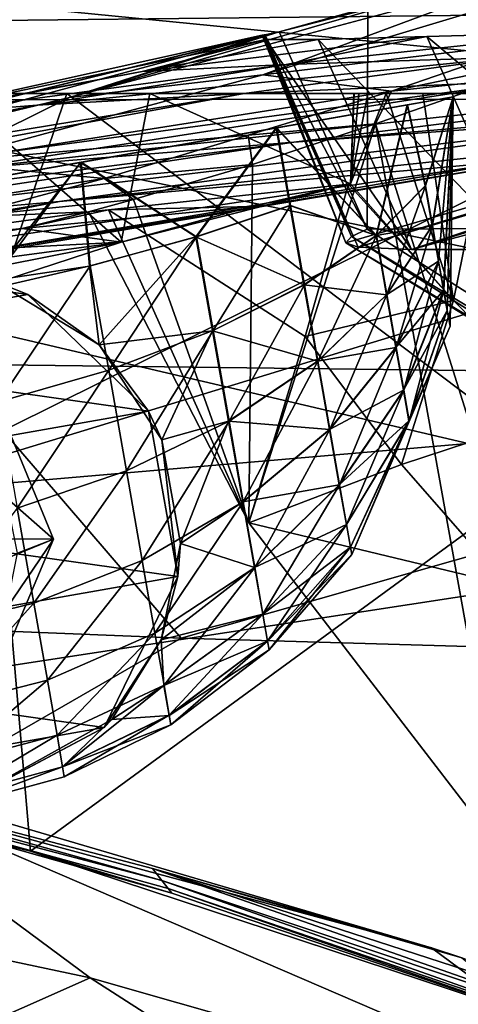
# Model space of a CAD drawing. Header units: metres. Extents: x -1004 to 0, y -808 to 0.
# Tile 55 of 127: x -653 to -634, y -93 to -49. Entities that reach past the tile are written whole.
import ezdxf

# ---------------------------------------------------------------- set-up
doc = ezdxf.new("R2010")
doc.units = ezdxf.units.M

msp = doc.modelspace()

# ---------------------------------------------------------------- linework, layer by layer
at = {"layer": 'None'}
for points in [[(-943.0271, -42.2672, 2063.060059), (-943.0271, -52.26717, 2063.060059), (-61.027081, -42.267323, 2063.060059)], [(-61.027081, -42.267323, 163.059998), (-61.026958, -52.26717, 163.059998), (-943.0271, -42.2672, 163.059998)], [(-943.0271, -42.2672, 163.059998), (-61.026958, -52.26717, 163.059998), (-943.0271, -52.26717, 163.059998)], [(-943.0271, -52.26717, 2063.060059), (-61.026958, -52.26717, 2063.060059), (-61.027081, -42.267323, 2063.060059)], [(-630.072205, -46.801701, 1769.925781), (-623.379333, -45.684078, 1851.142456), (-642.490112, -51.422031, 1794.889038)], [(-623.379333, -45.684078, 1851.142456), (-630.352783, -49.972351, 1904.670776), (-642.490112, -51.422031, 1794.889038)], [(-634.881165, -47.710297, 1688.484619), (-630.072205, -46.801701, 1769.925781), (-651.171631, -52.450169, 1684.773071)], [(-630.072205, -46.801701, 1769.925781), (-642.490112, -51.422031, 1794.889038), (-651.171631, -52.450169, 1684.773071)], [(-651.171631, -52.450169, 1684.773071), (-641.753479, -49.499054, 1607.489014), (-634.881165, -47.710297, 1688.484619)], [(-641.753479, -49.499054, 1607.489014), (-637.780579, -48.406116, 1607.5177), (-634.881165, -47.710297, 1688.484619)], [(-641.753479, -49.499054, 1607.489014), (-637.81189, -58.361294, 1607.256836), (-637.780579, -48.406116, 1607.5177)], [(-637.81189, -58.361294, 1607.256836), (-349.237091, -56.875664, 1607.294556), (-637.780579, -48.406116, 1607.5177)], [(-637.780579, -48.406116, 1607.5177), (-349.237091, -56.875664, 1607.294556), (-354.224518, -48.323433, 1607.518677)], [(-642.405212, -49.629742, 1574.473389), (-641.753479, -49.499054, 1607.489014), (-651.171631, -52.450169, 1684.773071)], [(-637.81189, -58.361294, 1607.256836), (-641.753479, -49.499054, 1607.489014), (-642.405212, -49.629742, 1574.473389)], [(-631.286743, -50.63805, 1120.290283), (-627.924255, -49.517433, 1198.030273), (-641.443481, -50.958561, 1233.251221)], [(-627.924255, -49.517433, 1198.030273), (-635.138, -49.707047, 1288.088013), (-641.443481, -50.958561, 1233.251221)], [(-627.924255, -49.517433, 1198.030273), (-623.691162, -59.267227, 1198.181641), (-635.138, -49.707047, 1288.088013)], [(-642.405212, -49.629742, 1574.473389), (-710.221802, -66.264854, 1574.473511), (-675.665588, -57.787426, 1573.312012)], [(-667.494385, -56.397991, 1684.867554), (-710.221802, -66.264854, 1574.473511), (-642.405212, -49.629742, 1574.473389)], [(-642.405212, -49.629742, 1574.473389), (-675.665588, -57.787426, 1573.312012), (-658.341187, -53.531971, 1573.309937)], [(-667.494385, -56.397991, 1684.867554), (-642.405212, -49.629742, 1574.473389), (-651.171631, -52.450169, 1684.773071)], [(-658.341187, -53.531971, 1573.309937), (-660.159607, -53.552528, 1459.967285), (-642.527832, -49.649982, 1568.118164)], [(-642.527832, -49.649982, 1568.118164), (-660.159607, -53.552528, 1459.967285), (-642.359131, -49.844097, 1458.954346)], [(-660.159607, -53.552528, 1459.967285), (-647.905701, -51.278965, 1346.488281), (-642.359131, -49.844097, 1458.954346)], [(-642.427673, -49.633209, 1573.311035), (-642.405212, -49.629742, 1574.473389), (-658.341187, -53.531971, 1573.309937)], [(-642.427673, -49.633209, 1573.311035), (-658.341187, -53.531971, 1573.309937), (-642.527832, -49.649982, 1568.118164)], [(-647.905701, -51.278965, 1346.488281), (-635.138, -49.707047, 1288.088013), (-640.006531, -49.843632, 1378.386719)], [(-641.443481, -50.958561, 1233.251221), (-635.138, -49.707047, 1288.088013), (-647.905701, -51.278965, 1346.488281)], [(-642.359131, -49.844097, 1458.954346), (-647.905701, -51.278965, 1346.488281), (-640.006531, -49.843632, 1378.386719)], [(-638.505981, -58.684109, 1568.05957), (-642.427673, -49.633209, 1573.311035), (-642.527832, -49.649982, 1568.118164)], [(-638.770935, -58.972118, 1508.059814), (-642.527832, -49.649982, 1568.118164), (-642.359131, -49.844097, 1458.954346)], [(-638.770935, -58.972118, 1508.059814), (-638.505981, -58.684109, 1568.05957), (-642.527832, -49.649982, 1568.118164)], [(-642.405212, -49.629742, 1574.473389), (-642.427673, -49.633209, 1573.311035), (-638.505981, -58.684109, 1568.05957)], [(-637.81189, -58.361294, 1607.256836), (-642.405212, -49.629742, 1574.473389), (-638.505981, -58.684109, 1568.05957)], [(-640.006531, -49.843632, 1378.386719), (-635.814453, -59.267178, 1378.559326), (-642.359131, -49.844097, 1458.954346)], [(-635.814453, -59.267178, 1378.559326), (-638.209656, -59.165482, 1459.027466), (-642.359131, -49.844097, 1458.954346)], [(-638.209656, -59.165482, 1459.027466), (-638.770935, -58.972118, 1508.059814), (-642.359131, -49.844097, 1458.954346)], [(-635.138, -49.707047, 1288.088013), (-630.917419, -59.267242, 1288.292236), (-640.006531, -49.843632, 1378.386719)], [(-630.917419, -59.267242, 1288.292236), (-635.814453, -59.267178, 1378.559326), (-640.006531, -49.843632, 1378.386719)], [(-623.691162, -59.267227, 1198.181641), (-630.917419, -59.267242, 1288.292236), (-635.138, -49.707047, 1288.088013)], [(-642.490112, -51.422031, 1794.889038), (-630.352783, -49.972351, 1904.670776), (-636.713379, -52.161911, 1904.719116)], [(-613.724609, -51.054615, 895.839111), (-641.103943, -54.453579, 896.211426), (-593.479553, -50.364639, 784.363281)], [(-641.103943, -54.453579, 896.211426), (-622.591797, -53.105709, 784.583984), (-593.479553, -50.364639, 784.363281)], [(-630.352783, -49.972351, 1904.670776), (-626.371643, -50.028816, 1937.447388), (-636.713379, -52.161911, 1904.719116)], [(-626.371643, -50.028816, 1937.447388), (-631.759094, -51.641544, 1939.911621), (-636.713379, -52.161911, 1904.719116)], [(-643.331543, -52.271954, 1120.496704), (-631.286743, -50.63805, 1120.290283), (-652.639771, -52.791306, 1233.442017)], [(-631.286743, -50.63805, 1120.290283), (-641.443481, -50.958561, 1233.251221), (-652.639771, -52.791306, 1233.442017)], [(-643.331543, -52.271954, 1120.496704), (-630.351501, -51.691772, 1007.922852), (-631.286743, -50.63805, 1120.290283)], [(-658.255005, -53.246292, 1346.637939), (-647.905701, -51.278965, 1346.488281), (-660.159607, -53.552528, 1459.967285)], [(-652.639771, -52.791306, 1233.442017), (-641.443481, -50.958561, 1233.251221), (-658.255005, -53.246292, 1346.637939)], [(-641.443481, -50.958561, 1233.251221), (-647.905701, -51.278965, 1346.488281), (-658.255005, -53.246292, 1346.637939)], [(-630.351501, -51.691772, 1007.922852), (-655.990173, -55.659924, 1008.377197), (-613.724609, -51.054615, 895.839111)], [(-655.990173, -55.659924, 1008.377197), (-641.103943, -54.453579, 896.211426), (-613.724609, -51.054615, 895.839111)], [(-643.331543, -52.271954, 1120.496704), (-667.236206, -56.67519, 1120.969116), (-630.351501, -51.691772, 1007.922852)], [(-667.236206, -56.67519, 1120.969116), (-655.990173, -55.659924, 1008.377197), (-630.351501, -51.691772, 1007.922852)], [(-531.962463, -59.26767, 664.851257), (-598.609192, -51.553875, 665.053223), (-659.932678, -70.278816, 664.562744)], [(-598.609192, -51.553875, 665.053223), (-629.410706, -55.129055, 664.959534), (-659.932678, -70.278816, 664.562744)], [(-651.171631, -52.450169, 1684.773071), (-642.490112, -51.422031, 1794.889038), (-657.072937, -55.362045, 1795.017456)], [(-642.490112, -51.422031, 1794.889038), (-636.713379, -52.161911, 1904.719116), (-657.072937, -55.362045, 1795.017456)], [(-622.591797, -53.105709, 784.583984), (-651.612549, -57.120155, 784.804932), (-600.472046, -51.667332, 673.608582)], [(-651.612549, -57.120155, 784.804932), (-631.154419, -55.287918, 673.604614), (-600.472046, -51.667332, 673.608582)], [(-636.713379, -52.161911, 1904.719116), (-631.759094, -51.641544, 1939.911621), (-637.43988, -53.622517, 1943.283569)], [(-631.759094, -51.641544, 1939.911621), (-625.064758, -92.989151, 1962.418091), (-637.43988, -53.622517, 1943.283569)], [(-657.072937, -55.362045, 1795.017456), (-636.713379, -52.161911, 1904.719116), (-643.15271, -54.137505, 1904.770996)], [(-636.713379, -52.161911, 1904.719116), (-637.43988, -53.622517, 1943.283569), (-643.15271, -54.137505, 1904.770996)], [(-616.348267, -72.405678, 1518.67334), (-638.770935, -58.972118, 1508.059814), (-614.703125, -51.961727, 1506.982056)], [(-638.770935, -58.972118, 1508.059814), (-638.209656, -59.165482, 1459.027466), (-614.703125, -51.961727, 1506.982056)], [(-638.209656, -59.165482, 1459.027466), (-613.644775, -51.894428, 1443.067139), (-614.703125, -51.961727, 1506.982056)], [(-638.209656, -59.165482, 1459.027466), (-635.814453, -59.267178, 1378.559326), (-613.644775, -51.894428, 1443.067139)], [(-612.437134, -51.953506, 1378.560059), (-635.814453, -59.267178, 1378.559326), (-607.776001, -51.747608, 1288.256348)], [(-635.814453, -59.267178, 1378.559326), (-630.917419, -59.267242, 1288.292236), (-607.776001, -51.747608, 1288.256348)], [(-635.814453, -59.267178, 1378.559326), (-612.437134, -51.953506, 1378.560059), (-613.644775, -51.894428, 1443.067139)], [(-782.598877, -52.26717, 2039.088379), (-481.596069, -52.26717, 2033.802246), (-943.0271, -52.26717, 2063.060059)], [(-481.596069, -52.26717, 2033.802246), (-428.863464, -52.26717, 2035.059937), (-943.0271, -52.26717, 2063.060059)], [(-943.0271, -52.26717, 2063.060059), (-428.863464, -52.26717, 2035.059937), (-61.026958, -52.26717, 2063.060059)], [(-61.026958, -52.26717, 163.059998), (-407.772705, -52.26717, 179.05925), (-943.0271, -52.26717, 163.059998)], [(-407.772705, -52.26717, 179.05925), (-428.346069, -52.26717, 179.737396), (-943.0271, -52.26717, 163.059998)], [(-943.0271, -52.26717, 163.059998), (-428.346069, -52.26717, 179.737396), (-449.178162, -52.26717, 181.812668)], [(-449.178162, -52.26717, 181.812668), (-470.251709, -52.26717, 185.372299), (-943.0271, -52.26717, 163.059998)], [(-470.251709, -52.26717, 185.372299), (-763.151001, -52.26717, 196.518036), (-943.0271, -52.26717, 163.059998)], [(-710.175232, -52.26717, 2028.442627), (-534.209045, -52.26717, 2030.036865), (-782.598877, -52.26717, 2039.088379)], [(-534.209045, -52.26717, 2030.036865), (-481.596069, -52.26717, 2033.802246), (-782.598877, -52.26717, 2039.088379)], [(-470.251709, -52.26717, 185.372299), (-491.851715, -52.26717, 190.612167), (-763.151001, -52.26717, 196.518036)], [(-491.851715, -52.26717, 190.612167), (-735.55072, -52.26717, 199.387146), (-763.151001, -52.26717, 196.518036)], [(-735.55072, -52.26717, 199.387146), (-491.851715, -52.26717, 190.612167), (-707.955811, -52.26717, 203.017151)], [(-674.304321, -52.26717, 2021.139038), (-586.582764, -52.26717, 2023.772217), (-710.175232, -52.26717, 2028.442627)], [(-586.582764, -52.26717, 2023.772217), (-534.209045, -52.26717, 2030.036865), (-710.175232, -52.26717, 2028.442627)], [(-491.851715, -52.26717, 190.612167), (-513.955444, -52.26717, 197.745865), (-707.955811, -52.26717, 203.017151)], [(-707.955811, -52.26717, 203.017151), (-513.955444, -52.26717, 197.745865), (-680.806824, -52.26717, 207.461563)], [(-656.475098, -52.26717, 2016.996094), (-680.862793, -63.238991, 2020.597778), (-648.850037, -58.949764, 2013.914429)], [(-680.806824, -52.26717, 207.461563), (-651.291992, -52.26717, 213.479858), (-654.932617, -62.904243, 216.257507)], [(-513.955444, -52.26717, 197.745865), (-651.291992, -52.26717, 213.479858), (-680.806824, -52.26717, 207.461563)], [(-652.639771, -52.791306, 1233.442017), (-674.831604, -57.45047, 1233.873291), (-643.331543, -52.271954, 1120.496704)], [(-674.831604, -57.45047, 1233.873291), (-667.236206, -56.67519, 1120.969116), (-643.331543, -52.271954, 1120.496704)], [(-625.605225, -52.26717, 2017.447388), (-612.598816, -52.26717, 2019.714355), (-674.304321, -52.26717, 2021.139038)], [(-612.598816, -52.26717, 2019.714355), (-586.582764, -52.26717, 2023.772217), (-674.304321, -52.26717, 2021.139038)], [(-625.605225, -52.26717, 2017.447388), (-674.304321, -52.26717, 2021.139038), (-656.475098, -52.26717, 2016.996094)], [(-657.072937, -55.362045, 1795.017456), (-667.494385, -56.397991, 1684.867554), (-651.171631, -52.450169, 1684.773071)], [(-647.557129, -52.26717, 2015.059937), (-656.475098, -52.26717, 2016.996094), (-648.850037, -58.949764, 2013.914429)], [(-647.557129, -52.26717, 2015.059937), (-636.959595, -52.26717, 2015.337402), (-656.475098, -52.26717, 2016.996094)], [(-636.959595, -52.26717, 2015.337402), (-635.30719, -52.26717, 2015.6521), (-656.475098, -52.26717, 2016.996094)], [(-656.475098, -52.26717, 2016.996094), (-635.30719, -52.26717, 2015.6521), (-632.050964, -52.26717, 2016.264648)], [(-632.050964, -52.26717, 2016.264648), (-625.605225, -52.26717, 2017.447388), (-656.475098, -52.26717, 2016.996094)], [(-654.932617, -62.904243, 216.257507), (-651.291992, -52.26717, 213.479858), (-629.193848, -68.938919, 224.104462)], [(-651.291992, -52.26717, 213.479858), (-630.95813, -52.26717, 218.463608), (-629.193848, -68.938919, 224.104462)], [(-513.955444, -52.26717, 197.745865), (-536.378601, -52.26717, 206.962265), (-651.291992, -52.26717, 213.479858)], [(-536.378601, -52.26717, 206.962265), (-630.95813, -52.26717, 218.463608), (-651.291992, -52.26717, 213.479858)], [(-647.557129, -52.26717, 2015.059937), (-648.850037, -58.949764, 2013.914429), (-638.564209, -56.328995, 2014.334473)], [(-638.40509, -52.26717, 2015.062988), (-647.557129, -52.26717, 2015.059937), (-638.564209, -56.328995, 2014.334473)], [(-638.189331, -52.26717, 2015.101563), (-647.557129, -52.26717, 2015.059937), (-638.40509, -52.26717, 2015.062988)], [(-638.189331, -52.26717, 2015.101563), (-637.782104, -52.26717, 2015.179932), (-647.557129, -52.26717, 2015.059937)], [(-637.782104, -52.26717, 2015.179932), (-636.959595, -52.26717, 2015.337402), (-647.557129, -52.26717, 2015.059937)], [(-633.930298, -61.566643, 2014.243652), (-636.959595, -52.26717, 2015.337402), (-638.564209, -56.328995, 2014.334473)], [(-636.959595, -52.26717, 2015.337402), (-637.782104, -52.26717, 2015.179932), (-638.564209, -56.328995, 2014.334473)], [(-638.564209, -56.328995, 2014.334473), (-637.782104, -52.26717, 2015.179932), (-638.189331, -52.26717, 2015.101563)], [(-638.189331, -52.26717, 2015.101563), (-638.398376, -52.26717, 2015.063721), (-638.564209, -56.328995, 2014.334473)], [(-638.398376, -52.26717, 2015.063721), (-638.40509, -52.26717, 2015.062988), (-638.564209, -56.328995, 2014.334473)], [(-638.398376, -52.26717, 2015.063721), (-638.189331, -52.26717, 2015.101563), (-638.40509, -52.26717, 2015.062988)], [(-635.30719, -52.26717, 2015.6521), (-636.959595, -52.26717, 2015.337402), (-633.930298, -61.566643, 2014.243652)], [(-632.050964, -52.26717, 2016.264648), (-635.30719, -52.26717, 2015.6521), (-633.930298, -61.566643, 2014.243652)], [(-632.050964, -52.26717, 2016.264648), (-633.930298, -61.566643, 2014.243652), (-629.025696, -66.545364, 2014.264771)], [(-658.255005, -53.246292, 1346.637939), (-678.769836, -57.938011, 1346.971802), (-652.639771, -52.791306, 1233.442017)], [(-678.769836, -57.938011, 1346.971802), (-674.831604, -57.45047, 1233.873291), (-652.639771, -52.791306, 1233.442017)], [(-641.103943, -54.453579, 896.211426), (-668.486938, -58.590691, 896.590027), (-622.591797, -53.105709, 784.583984)], [(-668.486938, -58.590691, 896.590027), (-651.612549, -57.120155, 784.804932), (-622.591797, -53.105709, 784.583984)], [(-637.43988, -53.622517, 1943.283569), (-642.952393, -55.45068, 1947.344849), (-643.15271, -54.137505, 1904.770996)], [(-637.43988, -53.622517, 1943.283569), (-631.481934, -86.697609, 1960.633789), (-643.121216, -71.542465, 1957.235962)], [(-643.121216, -71.542465, 1957.235962), (-642.952393, -55.45068, 1947.344849), (-637.43988, -53.622517, 1943.283569)], [(-625.064758, -92.989151, 1962.418091), (-631.481934, -86.697609, 1960.633789), (-637.43988, -53.622517, 1943.283569)], [(-643.15271, -54.137505, 1904.770996), (-649.617249, -56.089542, 1904.822632), (-657.072937, -55.362045, 1795.017456)], [(-643.15271, -54.137505, 1904.770996), (-642.952393, -55.45068, 1947.344849), (-649.617249, -56.089542, 1904.822632)], [(-655.990173, -55.659924, 1008.377197), (-681.746033, -59.732021, 1008.84729), (-641.103943, -54.453579, 896.211426)], [(-681.746033, -59.732021, 1008.84729), (-668.486938, -58.590691, 896.590027), (-641.103943, -54.453579, 896.211426)], [(-631.154419, -55.287918, 673.604614), (-661.615967, -60.470383, 673.609558), (-629.410706, -55.129055, 664.959534)], [(-661.615967, -60.470383, 673.609558), (-659.987671, -60.2826, 664.824524), (-629.410706, -55.129055, 664.959534)], [(-659.932678, -70.278816, 664.562744), (-629.410706, -55.129055, 664.959534), (-659.987671, -60.2826, 664.824524)], [(-651.612549, -57.120155, 784.804932), (-680.390442, -62.638851, 784.972351), (-631.154419, -55.287918, 673.604614)], [(-680.390442, -62.638851, 784.972351), (-661.615967, -60.470383, 673.609558), (-631.154419, -55.287918, 673.604614)], [(-649.617249, -56.089542, 1904.822632), (-671.646362, -59.508541, 1795.133545), (-657.072937, -55.362045, 1795.017456)], [(-642.952393, -55.45068, 1947.344849), (-648.289795, -57.032207, 1952.420166), (-649.617249, -56.089542, 1904.822632)], [(-648.289795, -57.032207, 1952.420166), (-642.952393, -55.45068, 1947.344849), (-643.121216, -71.542465, 1957.235962)], [(-649.617249, -56.089542, 1904.822632), (-656.14502, -57.834797, 1904.871582), (-671.646362, -59.508541, 1795.133545)], [(-649.617249, -56.089542, 1904.822632), (-648.289795, -57.032207, 1952.420166), (-656.14502, -57.834797, 1904.871582)], [(-649.4245, -57.485996, 1959.551147), (-638.647705, -56.337891, 2013.91333), (-642.98645, -57.340115, 2014.067505)], [(-638.647705, -56.337891, 2013.91333), (-649.4245, -57.485996, 1959.551147), (-640.587036, -63.181965, 1985.065674)], [(-642.98645, -57.340115, 2014.067505), (-638.564209, -56.328995, 2014.334473), (-648.850037, -58.949764, 2013.914429)], [(-638.647705, -56.337891, 2013.91333), (-638.564209, -56.328995, 2014.334473), (-642.98645, -57.340115, 2014.067505)], [(-638.647705, -56.337891, 2013.91333), (-640.587036, -63.181965, 1985.065674), (-633.930298, -61.566643, 2014.243652)], [(-638.564209, -56.328995, 2014.334473), (-638.647705, -56.337891, 2013.91333), (-633.930298, -61.566643, 2014.243652)], [(-648.289795, -57.032207, 1952.420166), (-650.312927, -57.580647, 1955.069458), (-656.14502, -57.834797, 1904.871582)], [(-650.312927, -57.580647, 1955.069458), (-648.289795, -57.032207, 1952.420166), (-643.121216, -71.542465, 1957.235962)], [(-637.81189, -58.361294, 1607.256836), (-615.470276, -72.550049, 1606.88501), (-349.237091, -56.875664, 1607.294556)], [(-668.486938, -58.590691, 896.590027), (-695.562866, -64.39183, 896.888855), (-651.612549, -57.120155, 784.804932)], [(-695.562866, -64.39183, 896.888855), (-680.390442, -62.638851, 784.972351), (-651.612549, -57.120155, 784.804932)], [(-649.4245, -57.485996, 1959.551147), (-642.98645, -57.340115, 2014.067505), (-653.298584, -58.328999, 1959.571045)], [(-653.298584, -58.328999, 1959.571045), (-642.98645, -57.340115, 2014.067505), (-648.850037, -58.949764, 2013.914429)], [(-656.14502, -57.834797, 1904.871582), (-650.312927, -57.580647, 1955.069458), (-662.746643, -59.301483, 1904.915894)], [(-650.312927, -57.580647, 1955.069458), (-653.298584, -58.328999, 1959.571045), (-662.746643, -59.301483, 1904.915894)], [(-650.312927, -57.580647, 1955.069458), (-649.4245, -57.485996, 1959.551147), (-653.298584, -58.328999, 1959.571045)], [(-649.4245, -57.485996, 1959.551147), (-650.312927, -57.580647, 1955.069458), (-643.121216, -71.542465, 1957.235962)], [(-649.4245, -57.485996, 1959.551147), (-643.121216, -71.542465, 1957.235962), (-640.587036, -63.181965, 1985.065674)], [(-662.746643, -59.301483, 1904.915894), (-653.298584, -58.328999, 1959.571045), (-659.537659, -59.502392, 1959.597412)], [(-653.298584, -58.328999, 1959.571045), (-648.850037, -58.949764, 2013.914429), (-659.537659, -59.502392, 1959.597412)], [(-638.505981, -58.684109, 1568.05957), (-615.470276, -72.550049, 1606.88501), (-637.81189, -58.361294, 1607.256836)], [(-638.770935, -58.972118, 1508.059814), (-615.808777, -72.942154, 1563.11499), (-638.505981, -58.684109, 1568.05957)], [(-615.808777, -72.942154, 1563.11499), (-615.470276, -72.550049, 1606.88501), (-638.505981, -58.684109, 1568.05957)], [(-662.335876, -63.344749, 1944.577393), (-648.850037, -58.949764, 2013.914429), (-691.359802, -67.368401, 1944.609497)], [(-691.359802, -67.368401, 1944.609497), (-648.850037, -58.949764, 2013.914429), (-680.862793, -63.238991, 2020.597778)], [(-648.850037, -58.949764, 2013.914429), (-662.335876, -63.344749, 1944.577393), (-659.537659, -59.502392, 1959.597412)], [(-638.770935, -58.972118, 1508.059814), (-616.348267, -72.405678, 1518.67334), (-615.808777, -72.942154, 1563.11499)], [(-680.822693, -82.096756, 664.253174), (-670.037964, -123.145065, 663.178101), (-531.962463, -59.26767, 664.851257)], [(-659.932678, -70.278816, 664.562744), (-680.822693, -82.096756, 664.253174), (-531.962463, -59.26767, 664.851257)], [(-670.037964, -123.145065, 663.178101), (-631.364441, -146.148254, 662.575684), (-531.962463, -59.26767, 664.851257)], [(-633.930298, -61.566643, 2014.243652), (-640.587036, -63.181965, 1985.065674), (-636.264099, -68.923111, 1985.733276)], [(-629.025696, -66.545364, 2014.264771), (-633.930298, -61.566643, 2014.243652), (-636.264099, -68.923111, 1985.733276)], [(-652.923584, -86.288589, 224.602814), (-679.312012, -79.51873, 217.640656), (-654.932617, -62.904243, 216.257507)], [(-652.923584, -86.288589, 224.602814), (-654.932617, -62.904243, 216.257507), (-629.193848, -68.938919, 224.104462)], [(-640.587036, -63.181965, 1985.065674), (-643.121216, -71.542465, 1957.235962), (-636.264099, -68.923111, 1985.733276)], [(-629.025696, -66.545364, 2014.264771), (-636.264099, -68.923111, 1985.733276), (-631.542053, -74.32885, 1986.448975)], [(-627.323669, -94.729889, 232.603958), (-652.923584, -86.288589, 224.602814), (-629.193848, -68.938919, 224.104462)], [(-636.264099, -68.923111, 1985.733276), (-643.121216, -71.542465, 1957.235962), (-631.542053, -74.32885, 1986.448975)], [(-643.121216, -71.542465, 1957.235962), (-631.481934, -86.697609, 1960.633789), (-631.542053, -74.32885, 1986.448975)], [(-669.603027, -81.661865, 259.044739), (-692.806763, -76.714981, 259.044769), (-652.923584, -86.288589, 224.602814)], [(-692.806763, -76.714981, 259.044769), (-679.312012, -79.51873, 217.640656), (-652.923584, -86.288589, 224.602814)], [(-634.918335, -90.626564, 331.907074), (-670.326172, -81.068336, 317.038666), (-647.446167, -87.074768, 317.038666)], [(-647.446167, -87.074768, 317.038666), (-670.326172, -81.068336, 317.038666), (-647.031433, -87.603516, 288.041077)], [(-670.326172, -81.068336, 317.038666), (-669.603027, -81.661865, 259.044739), (-647.031433, -87.603516, 288.041077)], [(-634.918335, -90.626564, 331.907074), (-663.349731, -82.262161, 355.030396), (-670.326172, -81.068336, 317.038666)], [(-647.031433, -87.603516, 288.041077), (-669.603027, -81.661865, 259.044739), (-646.734009, -87.974144, 259.044708)], [(-669.603027, -81.661865, 259.044739), (-646.578308, -88.18129, 230.050766), (-646.734009, -87.974144, 259.044708)], [(-652.923584, -86.288589, 224.602814), (-646.578308, -88.18129, 230.050766), (-669.603027, -81.661865, 259.044739)], [(-674.804321, -86.762527, 381.351013), (-663.349731, -82.262161, 355.030396), (-650.246704, -91.971535, 355.041077)], [(-663.349731, -82.262161, 355.030396), (-622.386597, -99.928566, 331.017609), (-650.246704, -91.971535, 355.041077)], [(-663.349731, -82.262161, 355.030396), (-634.918335, -90.626564, 331.907074), (-622.386597, -99.928566, 331.017609)], [(-646.578308, -88.18129, 230.050766), (-652.923584, -86.288589, 224.602814), (-627.323669, -94.729889, 232.603958)], [(-650.246704, -91.971535, 355.041077), (-659.318787, -96.001366, 381.313934), (-674.804321, -86.762527, 381.351013)], [(-633.560303, -91.085533, 330.921234), (-647.446167, -87.074768, 317.038666), (-624.941956, -94.367821, 317.038666)], [(-647.446167, -87.074768, 317.038666), (-624.556091, -95.109337, 288.041077), (-624.941956, -94.367821, 317.038666)], [(-633.560303, -91.085533, 330.921234), (-634.918335, -90.626564, 331.907074), (-647.446167, -87.074768, 317.038666)], [(-647.446167, -87.074768, 317.038666), (-647.031433, -87.603516, 288.041077), (-624.556091, -95.109337, 288.041077)], [(-647.031433, -87.603516, 288.041077), (-624.279541, -95.627876, 259.044708), (-624.556091, -95.109337, 288.041077)], [(-646.734009, -87.974144, 259.044708), (-624.279541, -95.627876, 259.044708), (-647.031433, -87.603516, 288.041077)], [(-646.734009, -87.974144, 259.044708), (-646.578308, -88.18129, 230.050766), (-627.323669, -94.729889, 232.603958)], [(-646.734009, -87.974144, 259.044708), (-627.323669, -94.729889, 232.603958), (-624.279541, -95.627876, 259.044708)], [(-634.918335, -90.626564, 331.907074), (-633.560303, -91.085533, 330.921234), (-622.386597, -99.928566, 331.017609)], [(-659.318787, -96.001366, 381.313934), (-650.246704, -91.971535, 355.041077), (-636.494324, -100.810738, 355.049286)], [(-650.246704, -91.971535, 355.041077), (-622.386597, -99.928566, 331.017609), (-636.494324, -100.810738, 355.049286)]]:
    msp.add_3dface(points, dxfattribs=at)
at = {"layer": 'None012310'}
for points in [[(-651.891479, -72.285461, 1003.059998), (-653.776794, -67.681396, 1003.059998), (-664.891357, -72.233711, 1003.059998)], [(-653.776794, -67.681396, 930.311707), (-651.891479, -72.285461, 930.311707), (-654.002502, -70.425537, 912.607239)], [(-651.891479, -72.285461, 1003.059998), (-651.891479, -72.285461, 930.311707), (-653.776794, -67.681396, 1003.059998)], [(-651.891479, -72.285461, 930.311707), (-653.776794, -67.681396, 930.311707), (-653.776794, -67.681396, 1003.059998)], [(-651.891479, -72.285461, 930.311707), (-653.509521, -72.911804, 912.694519), (-654.002502, -70.425537, 912.607239)], [(-663.00531, -76.837479, 1003.059998), (-651.891479, -72.285461, 1003.059998), (-664.891357, -72.233711, 1003.059998)], [(-653.813354, -76.87336, 1003.059998), (-651.891479, -72.285461, 1003.059998), (-663.00531, -76.837479, 1003.059998)], [(-653.509521, -72.911804, 912.694519), (-651.891479, -72.285461, 930.311707), (-653.989563, -75.387772, 912.961487)], [(-651.891479, -72.285461, 930.311707), (-653.813354, -76.87336, 930.311707), (-653.989563, -75.387772, 912.961487)], [(-653.813354, -76.87336, 1003.059998), (-653.813354, -76.87336, 930.311707), (-651.891479, -72.285461, 1003.059998)], [(-653.813354, -76.87336, 930.311707), (-651.891479, -72.285461, 930.311707), (-651.891479, -72.285461, 1003.059998)]]:
    msp.add_3dface(points, dxfattribs=at)
at = {"layer": 'None012321'}
for points in [[(-633.946106, -52.412487, 1033.04126), (-688.110474, -61.963535, 1033.078613), (-636.00061, -52.774761, 1043.566528)], [(-633.946106, -52.412487, 1033.04126), (-636.014648, -52.777241, 1022.518921), (-688.110474, -61.963535, 1033.078613)], [(-636.014648, -52.777241, 1022.518921), (-633.946106, -52.412487, 1033.04126), (-635.206848, -56.418358, 1023.630737)], [(-636.00061, -52.774761, 1043.566528), (-635.194275, -56.416142, 1042.454468), (-633.946106, -52.412487, 1033.04126)], [(-635.206848, -56.418358, 1023.630737), (-633.946106, -52.412487, 1033.04126), (-634.891357, -58.203812, 1024.570068)], [(-635.194275, -56.416142, 1042.454468), (-634.880005, -58.201813, 1041.515137), (-633.946106, -52.412487, 1033.04126)], [(-634.891357, -58.203812, 1024.570068), (-633.946106, -52.412487, 1033.04126), (-634.609375, -59.797638, 1025.884888)], [(-634.599854, -59.795952, 1040.200439), (-633.946106, -52.412487, 1033.04126), (-634.880005, -58.201813, 1041.515137)], [(-634.609375, -59.797638, 1025.884888), (-633.946106, -52.412487, 1033.04126), (-634.380005, -61.092281, 1027.503418)], [(-634.372559, -61.090977, 1038.581787), (-633.946106, -52.412487, 1033.04126), (-634.599854, -59.795952, 1040.200439)], [(-634.380005, -61.092281, 1027.503418), (-633.946106, -52.412487, 1033.04126), (-634.215637, -62.017101, 1029.316528)], [(-634.372559, -61.090977, 1038.581787), (-634.210693, -62.016224, 1036.768677), (-633.946106, -52.412487, 1033.04126)], [(-633.946106, -52.412487, 1033.04126), (-634.089722, -62.716591, 1033.042603), (-634.215637, -62.017101, 1029.316528)], [(-634.210693, -62.016224, 1036.768677), (-634.089722, -62.716591, 1033.042603), (-633.946106, -52.412487, 1033.04126)], [(-688.110474, -61.963535, 1033.078613), (-686.041931, -61.598782, 1043.600952), (-636.00061, -52.774761, 1043.566528)], [(-636.014648, -52.777241, 1022.518921), (-686.055969, -61.601261, 1022.553406), (-688.110474, -61.963535, 1033.078613)], [(-686.055969, -61.601261, 1022.553406), (-636.014648, -52.777241, 1022.518921), (-680.191284, -60.567108, 1013.627747)], [(-636.00061, -52.774761, 1043.566528), (-686.041931, -61.598782, 1043.600952), (-680.165283, -60.562527, 1052.518555)], [(-636.014648, -52.777241, 1022.518921), (-641.891296, -53.813496, 1013.601318), (-680.191284, -60.567108, 1013.627747)], [(-636.00061, -52.774761, 1043.566528), (-680.165283, -60.562527, 1052.518555), (-641.865295, -53.808914, 1052.492188)], [(-641.891296, -53.813496, 1013.601318), (-636.014648, -52.777241, 1022.518921), (-637.408081, -58.647594, 1019.052673)], [(-641.865295, -53.808914, 1052.492188), (-637.389343, -58.644299, 1047.036011), (-636.00061, -52.774761, 1043.566528)], [(-637.408081, -58.647594, 1019.052673), (-636.014648, -52.777241, 1022.518921), (-635.206848, -56.418358, 1023.630737)], [(-637.389343, -58.644299, 1047.036011), (-635.194275, -56.416142, 1042.454468), (-636.00061, -52.774761, 1043.566528)], [(-680.191284, -60.567108, 1013.627747), (-641.891296, -53.813496, 1013.601318), (-671.40918, -59.01852, 1007.6604)], [(-680.165283, -60.562527, 1052.518555), (-671.375183, -59.012531, 1058.473755), (-641.865295, -53.808914, 1052.492188)], [(-641.891296, -53.813496, 1013.601318), (-650.681335, -55.363491, 1007.646118), (-671.40918, -59.01852, 1007.6604)], [(-641.865295, -53.808914, 1052.492188), (-671.375183, -59.012531, 1058.473755), (-650.6474, -55.357502, 1058.459473)], [(-650.681335, -55.363491, 1007.646118), (-641.891296, -53.813496, 1013.601318), (-645.49646, -58.702141, 1010.416626)], [(-641.865295, -53.808914, 1052.492188), (-650.6474, -55.357502, 1058.459473), (-645.466187, -58.696808, 1055.682861)], [(-641.891296, -53.813496, 1013.601318), (-641.276611, -57.29805, 1013.925964), (-645.49646, -58.702141, 1010.416626)], [(-645.466187, -58.696808, 1055.682861), (-641.251038, -57.293545, 1052.167603), (-641.865295, -53.808914, 1052.492188)], [(-641.276611, -57.29805, 1013.925964), (-641.891296, -53.813496, 1013.601318), (-637.408081, -58.647594, 1019.052673)], [(-641.251038, -57.293545, 1052.167603), (-637.389343, -58.644299, 1047.036011), (-641.865295, -53.808914, 1052.492188)], [(-671.40918, -59.01852, 1007.6604), (-650.681335, -55.363491, 1007.646118), (-661.046631, -57.19125, 1005.559998)], [(-671.375183, -59.012531, 1058.473755), (-661.009888, -57.184772, 1060.559937), (-650.6474, -55.357502, 1058.459473)], [(-661.046631, -57.19125, 1005.559998), (-650.681335, -55.363491, 1007.646118), (-654.603088, -60.661018, 1006.547607)], [(-650.6474, -55.357502, 1058.459473), (-661.009888, -57.184772, 1060.559937), (-655.228088, -61.161594, 1059.645996)], [(-650.234741, -60.009159, 1058.195435), (-650.6474, -55.357502, 1058.459473), (-655.228088, -61.161594, 1059.645996)], [(-654.603088, -60.661018, 1006.547607), (-650.681335, -55.363491, 1007.646118), (-650.268311, -60.015083, 1007.910767)], [(-650.681335, -55.363491, 1007.646118), (-645.49646, -58.702141, 1010.416626), (-650.268311, -60.015083, 1007.910767)], [(-650.6474, -55.357502, 1058.459473), (-650.234741, -60.009159, 1058.195435), (-645.466187, -58.696808, 1055.682861)], [(-635.206848, -56.418358, 1023.630737), (-634.891357, -58.203812, 1024.570068), (-637.408081, -58.647594, 1019.052673)], [(-636.922241, -61.298882, 1045.639648), (-635.194275, -56.416142, 1042.454468), (-637.389343, -58.644299, 1047.036011)], [(-636.922241, -61.298882, 1045.639648), (-634.880005, -58.201813, 1041.515137), (-635.194275, -56.416142, 1042.454468)], [(-645.49646, -58.702141, 1010.416626), (-641.276611, -57.29805, 1013.925964), (-640.6474, -60.862347, 1014.966614)], [(-644.723022, -62.916122, 1054.45105), (-641.251038, -57.293545, 1052.167603), (-645.466187, -58.696808, 1055.682861)], [(-640.62323, -60.858086, 1051.126953), (-641.251038, -57.293545, 1052.167603), (-644.723022, -62.916122, 1054.45105)], [(-641.276611, -57.29805, 1013.925964), (-637.408081, -58.647594, 1019.052673), (-640.6474, -60.862347, 1014.966614)], [(-637.389343, -58.644299, 1047.036011), (-641.251038, -57.293545, 1052.167603), (-640.62323, -60.858086, 1051.126953)], [(-637.408081, -58.647594, 1019.052673), (-634.891357, -58.203812, 1024.570068), (-636.939087, -61.301849, 1020.449036)], [(-636.939087, -61.301849, 1020.449036), (-634.891357, -58.203812, 1024.570068), (-634.609375, -59.797638, 1025.884888)], [(-636.505676, -63.668728, 1043.685059), (-634.880005, -58.201813, 1041.515137), (-636.922241, -61.298882, 1045.639648)], [(-636.505676, -63.668728, 1043.685059), (-634.599854, -59.795952, 1040.200439), (-634.880005, -58.201813, 1041.515137)], [(-650.268311, -60.015083, 1007.910767), (-645.49646, -58.702141, 1010.416626), (-649.839966, -63.553333, 1008.758667)], [(-645.466187, -58.696808, 1055.682861), (-650.234741, -60.009159, 1058.195435), (-649.40918, -64.696243, 1056.827026)], [(-645.49646, -58.702141, 1010.416626), (-644.751648, -62.921165, 1011.648499), (-649.839966, -63.553333, 1008.758667)], [(-649.40918, -64.696243, 1056.827026), (-644.723022, -62.916122, 1054.45105), (-645.466187, -58.696808, 1055.682861)], [(-640.6474, -60.862347, 1014.966614), (-644.751648, -62.921165, 1011.648499), (-645.49646, -58.702141, 1010.416626)], [(-640.6474, -60.862347, 1014.966614), (-637.408081, -58.647594, 1019.052673), (-636.939087, -61.301849, 1020.449036)], [(-640.019592, -64.288353, 1049.32251), (-637.389343, -58.644299, 1047.036011), (-640.62323, -60.858086, 1051.126953)], [(-640.019592, -64.288353, 1049.32251), (-636.922241, -61.298882, 1045.639648), (-637.389343, -58.644299, 1047.036011)], [(-650.234741, -60.009159, 1058.195435), (-655.228088, -61.161594, 1059.645996), (-654.355042, -66.118462, 1058.198853)], [(-649.839966, -63.553333, 1008.758667), (-654.603088, -60.661018, 1006.547607), (-650.268311, -60.015083, 1007.910767)], [(-650.234741, -60.009159, 1058.195435), (-654.355042, -66.118462, 1058.198853), (-649.40918, -64.696243, 1056.827026)], [(-636.939087, -61.301849, 1020.449036), (-634.609375, -59.797638, 1025.884888), (-636.519897, -63.671234, 1022.403625)], [(-636.519897, -63.671234, 1022.403625), (-634.609375, -59.797638, 1025.884888), (-634.380005, -61.092281, 1027.503418)], [(-636.167847, -65.59391, 1041.278931), (-634.599854, -59.795952, 1040.200439), (-636.505676, -63.668728, 1043.685059)], [(-636.167847, -65.59391, 1041.278931), (-634.372559, -61.090977, 1038.581787), (-634.599854, -59.795952, 1040.200439)], [(-667.167419, -63.784317, 1003.064819), (-660.51001, -60.244446, 1003.059998), (-653.043335, -61.293758, 1003.055115)], [(-653.043335, -61.293758, 1003.055115), (-660.51001, -60.244446, 1003.059998), (-654.603088, -60.661018, 1006.547607)], [(-653.043335, -61.293758, 1003.055115), (-654.603088, -60.661018, 1006.547607), (-649.839966, -63.553333, 1008.758667)], [(-644.751648, -62.921165, 1011.648499), (-640.6474, -60.862347, 1014.966614), (-640.041321, -64.292183, 1016.771057)], [(-640.62323, -60.858086, 1051.126953), (-644.723022, -62.916122, 1054.45105), (-644.008545, -66.976494, 1052.315186)], [(-640.019592, -64.288353, 1049.32251), (-640.62323, -60.858086, 1051.126953), (-644.008545, -66.976494, 1052.315186)], [(-640.041321, -64.292183, 1016.771057), (-640.6474, -60.862347, 1014.966614), (-636.939087, -61.301849, 1020.449036)], [(-647.619507, -66.531456, 1003.052124), (-667.167419, -63.784317, 1003.064819), (-653.043335, -61.293758, 1003.055115)], [(-647.619507, -66.531456, 1003.052124), (-653.043335, -61.293758, 1003.055115), (-649.839966, -63.553333, 1008.758667)], [(-640.041321, -64.292183, 1016.771057), (-636.939087, -61.301849, 1020.449036), (-636.519897, -63.671234, 1022.403625)], [(-639.481323, -67.350677, 1046.796753), (-636.922241, -61.298882, 1045.639648), (-640.019592, -64.288353, 1049.32251)], [(-639.481323, -67.350677, 1046.796753), (-636.505676, -63.668728, 1043.685059), (-636.922241, -61.298882, 1045.639648)], [(-636.519897, -63.671234, 1022.403625), (-634.380005, -61.092281, 1027.503418), (-636.178894, -65.595856, 1024.809814)], [(-636.178894, -65.595856, 1024.809814), (-634.380005, -61.092281, 1027.503418), (-634.215637, -62.017101, 1029.316528)], [(-636.167847, -65.59391, 1041.278931), (-635.927185, -66.969383, 1038.583496), (-634.372559, -61.090977, 1038.581787)], [(-635.927185, -66.969383, 1038.583496), (-634.210693, -62.016224, 1036.768677), (-634.372559, -61.090977, 1038.581787)], [(-634.215637, -62.017101, 1029.316528), (-635.93457, -66.970688, 1027.505127), (-636.178894, -65.595856, 1024.809814)], [(-634.089722, -62.716591, 1033.042603), (-635.93457, -66.970688, 1027.505127), (-634.215637, -62.017101, 1029.316528)], [(-634.210693, -62.016224, 1036.768677), (-635.927185, -66.969383, 1038.583496), (-634.089722, -62.716591, 1033.042603)], [(-635.927185, -66.969383, 1038.583496), (-638.501465, -72.961197, 1033.046753), (-634.089722, -62.716591, 1033.042603)], [(-634.089722, -62.716591, 1033.042603), (-638.501465, -72.961197, 1033.046753), (-635.93457, -66.970688, 1027.505127)], [(-649.839966, -63.553333, 1008.758667), (-644.751648, -62.921165, 1011.648499), (-647.020081, -67.823181, 1011.919617)], [(-648.615417, -69.206764, 1054.454346), (-644.723022, -62.916122, 1054.45105), (-649.40918, -64.696243, 1056.827026)], [(-644.008545, -66.976494, 1052.315186), (-644.723022, -62.916122, 1054.45105), (-648.615417, -69.206764, 1054.454346)], [(-644.751648, -62.921165, 1011.648499), (-644.034302, -66.981033, 1013.784302), (-647.020081, -67.823181, 1011.919617)], [(-644.034302, -66.981033, 1013.784302), (-644.751648, -62.921165, 1011.648499), (-640.041321, -64.292183, 1016.771057)], [(-647.619507, -66.531456, 1003.052124), (-649.839966, -63.553333, 1008.758667), (-647.020081, -67.823181, 1011.919617)], [(-639.0448, -69.838409, 1043.6875), (-636.505676, -63.668728, 1043.685059), (-639.481323, -67.350677, 1046.796753)], [(-639.0448, -69.838409, 1043.6875), (-636.167847, -65.59391, 1041.278931), (-636.505676, -63.668728, 1043.685059)], [(-670.472656, -70.561264, 1003.067871), (-667.167419, -63.784317, 1003.064819), (-647.619507, -66.531456, 1003.052124)], [(-640.041321, -64.292183, 1016.771057), (-636.519897, -63.671234, 1022.403625), (-639.499695, -67.353912, 1019.296753)], [(-639.499695, -67.353912, 1019.296753), (-636.519897, -63.671234, 1022.403625), (-636.178894, -65.595856, 1024.809814)], [(-644.034302, -66.981033, 1013.784302), (-640.041321, -64.292183, 1016.771057), (-639.499695, -67.353912, 1019.296753)], [(-640.019592, -64.288353, 1049.32251), (-644.008545, -66.976494, 1052.315186), (-643.371399, -70.601334, 1049.325439)], [(-643.371399, -70.601334, 1049.325439), (-639.481323, -67.350677, 1046.796753), (-640.019592, -64.288353, 1049.32251)], [(-649.40918, -64.696243, 1056.827026), (-654.355042, -66.118462, 1058.198853), (-653.515625, -70.888596, 1055.689697)], [(-653.515625, -70.888596, 1055.689697), (-648.615417, -69.206764, 1054.454346), (-649.40918, -64.696243, 1056.827026)], [(-636.178894, -65.595856, 1024.809814), (-639.059021, -69.840919, 1022.406067), (-639.499695, -67.353912, 1019.296753)], [(-635.93457, -66.970688, 1027.505127), (-639.059021, -69.840919, 1022.406067), (-636.178894, -65.595856, 1024.809814)], [(-639.0448, -69.838409, 1043.6875), (-638.733826, -71.615799, 1040.20459), (-636.167847, -65.59391, 1041.278931)], [(-638.733826, -71.615799, 1040.20459), (-635.927185, -66.969383, 1038.583496), (-636.167847, -65.59391, 1041.278931)], [(-646.31012, -73.956909, 1003.052124), (-670.472656, -70.561264, 1003.067871), (-647.619507, -66.531456, 1003.052124)], [(-646.31012, -73.956909, 1003.052124), (-647.619507, -66.531456, 1003.052124), (-647.020081, -67.823181, 1011.919617)], [(-647.907654, -73.233475, 1051.133179), (-644.008545, -66.976494, 1052.315186), (-648.615417, -69.206764, 1054.454346)], [(-644.008545, -66.976494, 1052.315186), (-647.907654, -73.233475, 1051.133179), (-643.371399, -70.601334, 1049.325439)], [(-647.020081, -67.823181, 1011.919617), (-644.034302, -66.981033, 1013.784302), (-646.184814, -72.467224, 1015.668457)], [(-644.034302, -66.981033, 1013.784302), (-643.393127, -70.605171, 1016.774048), (-646.184814, -72.467224, 1015.668457)], [(-639.499695, -67.353912, 1019.296753), (-643.393127, -70.605171, 1016.774048), (-644.034302, -66.981033, 1013.784302)], [(-639.059021, -69.840919, 1022.406067), (-635.93457, -66.970688, 1027.505127), (-638.743347, -71.617485, 1025.889038)], [(-638.743347, -71.617485, 1025.889038), (-635.93457, -66.970688, 1027.505127), (-638.560242, -72.641914, 1029.508423)], [(-638.555481, -72.641075, 1036.585083), (-635.927185, -66.969383, 1038.583496), (-638.733826, -71.615799, 1040.20459)], [(-635.93457, -66.970688, 1027.505127), (-638.501465, -72.961197, 1033.046753), (-638.560242, -72.641914, 1029.508423)], [(-635.927185, -66.969383, 1038.583496), (-638.555481, -72.641075, 1036.585083), (-638.501465, -72.961197, 1033.046753)], [(-639.059021, -69.840919, 1022.406067), (-643.393127, -70.605171, 1016.774048), (-639.499695, -67.353912, 1019.296753)], [(-642.854675, -73.546043, 1045.645142), (-639.481323, -67.350677, 1046.796753), (-643.371399, -70.601334, 1049.325439)], [(-642.854675, -73.546043, 1045.645142), (-639.0448, -69.838409, 1043.6875), (-639.481323, -67.350677, 1046.796753)], [(-646.31012, -73.956909, 1003.052124), (-647.020081, -67.823181, 1011.919617), (-646.184814, -72.467224, 1015.668457)], [(-652.76709, -75.147079, 1052.177368), (-648.615417, -69.206764, 1054.454346), (-653.515625, -70.888596, 1055.689697)], [(-652.76709, -75.147079, 1052.177368), (-647.907654, -73.233475, 1051.133179), (-648.615417, -69.206764, 1054.454346)], [(-643.393127, -70.605171, 1016.774048), (-639.059021, -69.840919, 1022.406067), (-642.871521, -73.549011, 1020.454407)], [(-642.871521, -73.549011, 1020.454407), (-639.059021, -69.840919, 1022.406067), (-638.743347, -71.617485, 1025.889038)], [(-642.854675, -73.546043, 1045.645142), (-642.486572, -75.649925, 1041.522339), (-639.0448, -69.838409, 1043.6875)], [(-642.486572, -75.649925, 1041.522339), (-638.733826, -71.615799, 1040.20459), (-639.0448, -69.838409, 1043.6875)], [(-669.16333, -77.986717, 1003.067871), (-670.472656, -70.561264, 1003.067871), (-646.31012, -73.956909, 1003.052124)], [(-643.371399, -70.601334, 1049.325439), (-647.907654, -73.233475, 1051.133179), (-647.333679, -76.504646, 1047.0448)], [(-647.333679, -76.504646, 1047.0448), (-642.854675, -73.546043, 1045.645142), (-643.371399, -70.601334, 1049.325439)], [(-646.184814, -72.467224, 1015.668457), (-643.393127, -70.605171, 1016.774048), (-642.871521, -73.549011, 1020.454407)], [(-657.638489, -76.335709, 1052.505371), (-652.76709, -75.147079, 1052.177368), (-653.515625, -70.888596, 1055.689697)], [(-642.497864, -75.651924, 1024.577148), (-642.871521, -73.549011, 1020.454407), (-638.743347, -71.617485, 1025.889038)], [(-638.743347, -71.617485, 1025.889038), (-638.560242, -72.641914, 1029.508423), (-642.497864, -75.651924, 1024.577148)], [(-642.275513, -76.863541, 1037.238037), (-638.733826, -71.615799, 1040.20459), (-642.486572, -75.649925, 1041.522339)], [(-642.275513, -76.863541, 1037.238037), (-638.555481, -72.641075, 1036.585083), (-638.733826, -71.615799, 1040.20459)], [(-647.057312, -76.799286, 1019.776184), (-646.184814, -72.467224, 1015.668457), (-642.871521, -73.549011, 1020.454407)], [(-647.057312, -76.799286, 1019.776184), (-646.31012, -73.956909, 1003.052124), (-646.184814, -72.467224, 1015.668457)], [(-638.560242, -72.641914, 1029.508423), (-642.281067, -76.864525, 1028.86145), (-642.497864, -75.651924, 1024.577148)], [(-638.560242, -72.641914, 1029.508423), (-638.501465, -72.961197, 1033.046753), (-642.281067, -76.864525, 1028.86145)], [(-642.211548, -77.242462, 1033.049805), (-638.555481, -72.641075, 1036.585083), (-642.275513, -76.863541, 1037.238037)], [(-638.555481, -72.641075, 1036.585083), (-642.211548, -77.242462, 1033.049805), (-638.501465, -72.961197, 1033.046753)], [(-652.160095, -78.606529, 1047.853638), (-647.907654, -73.233475, 1051.133179), (-652.76709, -75.147079, 1052.177368)], [(-647.907654, -73.233475, 1051.133179), (-652.160095, -78.606529, 1047.853638), (-647.333679, -76.504646, 1047.0448)], [(-638.501465, -72.961197, 1033.046753), (-642.211548, -77.242462, 1033.049805), (-642.281067, -76.864525, 1028.86145)], [(-647.333679, -76.504646, 1047.0448), (-646.924744, -78.841766, 1042.464966), (-642.854675, -73.546043, 1045.645142)], [(-647.057312, -76.799286, 1019.776184), (-642.871521, -73.549011, 1020.454407), (-642.497864, -75.651924, 1024.577148)], [(-646.924744, -78.841766, 1042.464966), (-642.486572, -75.649925, 1041.522339), (-642.854675, -73.546043, 1045.645142)], [(-649.615417, -80.733849, 1003.055115), (-669.16333, -77.986717, 1003.067871), (-646.31012, -73.956909, 1003.052124)], [(-649.615417, -80.733849, 1003.055115), (-646.31012, -73.956909, 1003.052124), (-647.057312, -76.799286, 1019.776184)], [(-657.021118, -79.853897, 1048.108276), (-652.76709, -75.147079, 1052.177368), (-657.638489, -76.335709, 1052.505371)], [(-657.021118, -79.853897, 1048.108276), (-652.160095, -78.606529, 1047.853638), (-652.76709, -75.147079, 1052.177368)], [(-646.937317, -78.843987, 1023.641235), (-647.057312, -76.799286, 1019.776184), (-642.497864, -75.651924, 1024.577148)], [(-642.497864, -75.651924, 1024.577148), (-642.281067, -76.864525, 1028.86145), (-646.937317, -78.843987, 1023.641235)], [(-646.690247, -80.189926, 1037.705688), (-642.486572, -75.649925, 1041.522339), (-646.924744, -78.841766, 1042.464966)], [(-646.690247, -80.189926, 1037.705688), (-642.275513, -76.863541, 1037.238037), (-642.486572, -75.649925, 1041.522339)], [(-652.160095, -78.606529, 1047.853638), (-651.7276, -81.078178, 1043.010132), (-647.333679, -76.504646, 1047.0448)], [(-651.7276, -81.078178, 1043.010132), (-646.924744, -78.841766, 1042.464966), (-647.333679, -76.504646, 1047.0448)], [(-649.274841, -80.379601, 1024.101563), (-649.615417, -80.733849, 1003.055115), (-647.057312, -76.799286, 1019.776184)], [(-649.274841, -80.379601, 1024.101563), (-647.057312, -76.799286, 1019.776184), (-646.937317, -78.843987, 1023.641235)], [(-642.281067, -76.864525, 1028.86145), (-646.696472, -80.191025, 1028.400513), (-646.937317, -78.843987, 1023.641235)], [(-642.281067, -76.864525, 1028.86145), (-642.211548, -77.242462, 1033.049805), (-646.696472, -80.191025, 1028.400513)], [(-646.619263, -80.610855, 1033.053101), (-642.275513, -76.863541, 1037.238037), (-646.690247, -80.189926, 1037.705688)], [(-646.619263, -80.610855, 1033.053101), (-642.211548, -77.242462, 1033.049805), (-642.275513, -76.863541, 1037.238037)], [(-642.211548, -77.242462, 1033.049805), (-646.619263, -80.610855, 1033.053101), (-646.696472, -80.191025, 1028.400513)], [(-663.739441, -83.224411, 1003.064819), (-669.16333, -77.986717, 1003.067871), (-649.615417, -80.733849, 1003.055115)], [(-657.021118, -79.853897, 1048.108276), (-656.581299, -82.367508, 1043.182617), (-652.160095, -78.606529, 1047.853638)], [(-656.581299, -82.367508, 1043.182617), (-651.7276, -81.078178, 1043.010132), (-652.160095, -78.606529, 1047.853638)], [(-651.479614, -82.503937, 1037.977051), (-646.924744, -78.841766, 1042.464966), (-651.7276, -81.078178, 1043.010132)], [(-651.479614, -82.503937, 1037.977051), (-646.690247, -80.189926, 1037.705688), (-646.924744, -78.841766, 1042.464966)], [(-646.696472, -80.191025, 1028.400513), (-649.274841, -80.379601, 1024.101563), (-646.937317, -78.843987, 1023.641235)], [(-656.252747, -84.270187, 1033.059937), (-649.274841, -80.379601, 1024.101563), (-651.486206, -82.505096, 1028.136108)], [(-649.615417, -80.733849, 1003.055115), (-649.274841, -80.379601, 1024.101563), (-656.252747, -84.270187, 1033.059937)], [(-646.696472, -80.191025, 1028.400513), (-646.619263, -80.610855, 1033.053101), (-651.486206, -82.505096, 1028.136108)], [(-649.274841, -80.379601, 1024.101563), (-646.696472, -80.191025, 1028.400513), (-651.486206, -82.505096, 1028.136108)], [(-651.404541, -82.949089, 1033.056519), (-646.690247, -80.189926, 1037.705688), (-651.479614, -82.503937, 1037.977051)], [(-651.404541, -82.949089, 1033.056519), (-646.619263, -80.610855, 1033.053101), (-646.690247, -80.189926, 1037.705688)], [(-656.272827, -84.273727, 1003.059998), (-663.739441, -83.224411, 1003.064819), (-649.615417, -80.733849, 1003.055115)], [(-656.272827, -84.273727, 1003.059998), (-649.615417, -80.733849, 1003.055115), (-656.252747, -84.270187, 1033.059937)], [(-646.619263, -80.610855, 1033.053101), (-651.404541, -82.949089, 1033.056519), (-651.486206, -82.505096, 1028.136108)], [(-651.7276, -81.078178, 1043.010132), (-656.581299, -82.367508, 1043.182617), (-656.329163, -83.817474, 1038.063965)], [(-656.329163, -83.817474, 1038.063965), (-651.479614, -82.503937, 1037.977051), (-651.7276, -81.078178, 1043.010132)], [(-656.252747, -84.270187, 1033.059937), (-651.479614, -82.503937, 1037.977051), (-656.329163, -83.817474, 1038.063965)], [(-656.252747, -84.270187, 1033.059937), (-651.404541, -82.949089, 1033.056519), (-651.479614, -82.503937, 1037.977051)], [(-651.486206, -82.505096, 1028.136108), (-651.404541, -82.949089, 1033.056519), (-656.252747, -84.270187, 1033.059937)]]:
    msp.add_3dface(points, dxfattribs=at)
at = {"layer": 'None012349'}
for points in [[(-787.024658, -763.271118, 90), (-994.037292, -10, 90), (-533.424561, -638.481384, 90)], [(-994.037292, -10, 90), (-526.238708, -632.856445, 90), (-533.424561, -638.481384, 90)], [(-10, -10, 90), (-502.018646, -625.846375, 90), (-994.037292, -10, 90)], [(-502.018646, -625.846375, 90), (-510.034576, -626.560547, 90), (-994.037292, -10, 90)], [(-994.037292, -10, 90), (-510.034576, -626.560547, 90), (-518.256042, -628.853394, 90)], [(-518.256042, -628.853394, 90), (-526.238708, -632.856445, 90), (-994.037292, -10, 90)], [(-665.19281, -52.554451, 163.059708), (-611.385925, -52.505692, 163.059708), (-982.615723, -15.961353, 163.059708)], [(-611.385925, -52.505692, 163.059708), (-502.018616, -52.467403, 163.059708), (-982.615723, -15.961353, 163.059708)], [(-982.615723, -15.961353, 163.059708), (-502.018616, -52.467403, 163.059708), (-21.421595, -15.961353, 163.059708)], [(-605.16925, -65.046875, 141.306046), (-611.385925, -52.505692, 163.059708), (-665.19281, -52.554451, 163.059708)], [(-656.739014, -64.42363, 141.244705), (-605.16925, -65.046875, 141.306046), (-665.19281, -52.554451, 163.059708)], [(-693.214783, -74.83403, 118.716827), (-646.15448, -76.725967, 118.683807), (-656.739014, -64.42363, 141.244705)], [(-646.15448, -76.725967, 118.683807), (-605.16925, -65.046875, 141.306046), (-656.739014, -64.42363, 141.244705)], [(-646.15448, -76.725967, 118.683807), (-598.695557, -78.099586, 118.659828), (-605.16925, -65.046875, 141.306046)], [(-938.286865, -245.271561, 115.741829), (-646.15448, -76.725967, 118.683807), (-693.214783, -74.83403, 118.716827)], [(-598.695557, -78.099586, 118.659828), (-646.15448, -76.725967, 118.683807), (-938.286865, -245.271561, 115.741829)], [(-939.73761, -283.839661, 115.068619), (-940.709534, -322.106171, 114.400673), (-598.695557, -78.099586, 118.659828)], [(-940.709534, -322.106171, 114.400673), (-513.875122, -606.131226, 109.443001), (-598.695557, -78.099586, 118.659828)], [(-939.73761, -283.839661, 115.068619), (-598.695557, -78.099586, 118.659828), (-938.286865, -245.271561, 115.741829)]]:
    msp.add_3dface(points, dxfattribs=at)

doc.saveas('drawing.dxf')
